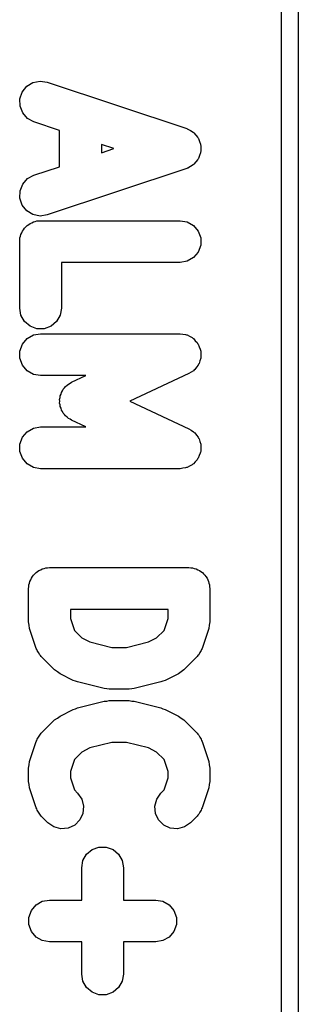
# Model space of a CAD drawing. Extents: x 81 to 161, y -172 to -32.
# Tile 82 of 94: x 86.52 to 88.52, y -64.33 to -57.28. Entities that reach past the tile are written whole.
import ezdxf

# ---------------------------------------------------------------- set-up
doc = ezdxf.new("R2010")
doc.units = 0
doc.header["$MEASUREMENT"] = 0
doc.layers.add('BLACK', color=7, linetype='CONTINUOUS')

msp = doc.modelspace()

# ---------------------------------------------------------------- linework, layer by layer
at = {"layer": 'BLACK', "linetype": 'CONTINUOUS'}
for p, q in [((88.397, -72.2614), (88.397, -42.6468)), ((88.517, -42.712), (88.517, -72.212)), ((86.5701, -57.7602), (86.6145, -57.733)), ((86.6145, -57.733), (86.6655, -57.7225)), ((86.6655, -57.7225), (86.7171, -57.7302)), ((86.7171, -57.7302), (87.7171, -58.0635)), ((86.5212, -57.8505), (86.5377, -57.8011)), ((86.5377, -57.8011), (86.5701, -57.7602)), ((86.5227, -57.9025), (86.5212, -57.8505)), ((86.5418, -57.951), (86.5227, -57.9025)), ((86.5764, -57.99), (86.5418, -57.951)), ((86.6222, -58.0148), (86.5764, -57.99)), ((86.8053, -58.0758), (86.6222, -58.0148)), ((86.8053, -58.3358), (86.8053, -58.0758)), ((87.7171, -58.0635), (87.7207, -58.0655)), ((87.7207, -58.0655), (87.7248, -58.0663)), ((87.7248, -58.0663), (87.7435, -58.0778)), ((87.7435, -58.0778), (87.7629, -58.0883)), ((87.7629, -58.0883), (87.7656, -58.0914)), ((87.7656, -58.0914), (87.7691, -58.0936)), ((87.7691, -58.0936), (87.7828, -58.1108)), ((87.1953, -58.2058), (87.1053, -58.1758)), ((87.1053, -58.1758), (87.1053, -58.2358)), ((87.7828, -58.1108), (87.7974, -58.1273)), ((87.7974, -58.1273), (87.7989, -58.1311)), ((87.7989, -58.1311), (87.8015, -58.1344)), ((87.8015, -58.1344), (87.8085, -58.1553)), ((87.8085, -58.1553), (87.8166, -58.1757)), ((87.8166, -58.1757), (87.8167, -58.1799)), ((87.1053, -58.2358), (87.1953, -58.2058)), ((87.8166, -58.2359), (87.8085, -58.2563)), ((87.8167, -58.2317), (87.8166, -58.2359)), ((87.8167, -58.1799), (87.818, -58.1838)), ((87.818, -58.2278), (87.8167, -58.2317)), ((87.818, -58.1838), (87.8174, -58.2058)), ((87.8174, -58.2058), (87.818, -58.2278)), ((87.7691, -58.318), (87.7656, -58.3202)), ((87.7828, -58.3008), (87.7691, -58.318)), ((87.7974, -58.2843), (87.7828, -58.3008)), ((87.7989, -58.2805), (87.7974, -58.2843)), ((87.8015, -58.2772), (87.7989, -58.2805)), ((87.8085, -58.2563), (87.8015, -58.2772)), ((86.6222, -58.3968), (86.8053, -58.3358)), ((87.7171, -58.3481), (86.7171, -58.6814)), ((87.7207, -58.3461), (87.7171, -58.3481)), ((87.7248, -58.3453), (87.7207, -58.3461)), ((87.7435, -58.3338), (87.7248, -58.3453)), ((87.7629, -58.3233), (87.7435, -58.3338)), ((87.7656, -58.3202), (87.7629, -58.3233)), ((86.5418, -58.4606), (86.5764, -58.4216)), ((86.5764, -58.4216), (86.6222, -58.3968)), ((86.5212, -58.5611), (86.5227, -58.5091)), ((86.5227, -58.5091), (86.5418, -58.4606)), ((86.5377, -58.6106), (86.5212, -58.5611)), ((86.5701, -58.6514), (86.5377, -58.6106)), ((86.6145, -58.6786), (86.5701, -58.6514)), ((86.5946, -58.7426), (86.607, -58.7381)), ((86.607, -58.7381), (86.6183, -58.7315)), ((86.6655, -58.6891), (86.6145, -58.6786)), ((86.6183, -58.7315), (86.6312, -58.7292)), ((86.6312, -58.7292), (86.6436, -58.7248)), ((86.6436, -58.7248), (86.6567, -58.7248)), ((86.6567, -58.7248), (86.6696, -58.7225)), ((86.7171, -58.6814), (86.6655, -58.6891)), ((86.6696, -58.7225), (87.6696, -58.7225)), ((87.6696, -58.7225), (87.7209, -58.7315)), ((87.7209, -58.7315), (87.766, -58.7576)), ((86.5287, -58.8212), (86.5352, -58.8098)), ((86.5352, -58.8098), (86.5397, -58.7975)), ((86.5397, -58.7975), (86.5481, -58.7874)), ((86.5481, -58.7874), (86.5547, -58.7761)), ((86.5547, -58.7761), (86.5648, -58.7676)), ((86.5648, -58.7676), (86.5732, -58.7576)), ((86.5732, -58.7576), (86.5846, -58.751)), ((86.5846, -58.751), (86.5946, -58.7426)), ((87.766, -58.7576), (87.7995, -58.7975)), ((87.7995, -58.7975), (87.8173, -58.8464)), ((86.5196, -58.8725), (86.5219, -58.8596)), ((86.5196, -59.3487), (86.5196, -58.8725)), ((86.5219, -58.8464), (86.5264, -58.8341)), ((86.5219, -58.8596), (86.5219, -58.8464)), ((86.5264, -58.8341), (86.5287, -58.8212)), ((87.8173, -58.8464), (87.8173, -58.8985)), ((87.7995, -58.9475), (87.766, -58.9874)), ((87.8173, -58.8985), (87.7995, -58.9475)), ((87.6696, -59.0225), (86.8196, -59.0225)), ((86.8196, -59.0225), (86.8196, -59.3487)), ((87.7209, -59.0134), (87.6696, -59.0225)), ((87.766, -58.9874), (87.7209, -59.0134)), ((86.5287, -59.4), (86.5196, -59.3487)), ((86.8196, -59.3487), (86.8106, -59.4)), ((86.5547, -59.4451), (86.5287, -59.4)), ((86.5946, -59.4786), (86.5547, -59.4451)), ((86.7845, -59.4451), (86.7446, -59.4786)), ((86.8106, -59.4), (86.7845, -59.4451)), ((86.6436, -59.4964), (86.5946, -59.4786)), ((86.6957, -59.4964), (86.6436, -59.4964)), ((86.7446, -59.4786), (86.6957, -59.4964)), ((86.5397, -59.607), (86.5732, -59.5671)), ((86.5732, -59.5671), (86.6183, -59.541)), ((86.6183, -59.541), (86.6696, -59.532)), ((86.6696, -59.532), (87.6696, -59.532)), ((87.6696, -59.532), (87.6889, -59.5354)), ((87.6889, -59.5354), (87.7084, -59.5371)), ((87.7084, -59.5371), (87.7144, -59.5399)), ((87.7144, -59.5399), (87.7209, -59.541)), ((87.7209, -59.541), (87.7379, -59.5508)), ((87.7379, -59.5508), (87.7556, -59.5591)), ((87.7556, -59.5591), (87.7603, -59.5638)), ((87.7603, -59.5638), (87.766, -59.5671)), ((87.766, -59.5671), (87.7786, -59.5821)), ((87.7786, -59.5821), (87.7925, -59.5959)), ((86.5219, -59.656), (86.5397, -59.607)), ((86.5219, -59.708), (86.5219, -59.656)), ((87.7925, -59.5959), (87.7953, -59.6019)), ((87.7953, -59.6019), (87.7995, -59.607)), ((87.7995, -59.607), (87.8062, -59.6254)), ((87.8062, -59.6254), (87.8145, -59.6431)), ((87.8145, -59.6431), (87.8151, -59.6497)), ((87.8151, -59.6497), (87.8173, -59.656)), ((87.8173, -59.656), (87.8173, -59.6755)), ((86.5397, -59.757), (86.5219, -59.708)), ((87.8106, -59.7264), (87.8056, -59.7454)), ((87.8173, -59.708), (87.8106, -59.7264)), ((87.8173, -59.6755), (87.8191, -59.695)), ((87.8191, -59.695), (87.8173, -59.7014)), ((87.8173, -59.7014), (87.8173, -59.708)), ((86.5732, -59.7969), (86.5397, -59.757)), ((86.6183, -59.823), (86.5732, -59.7969)), ((87.766, -59.7969), (87.7491, -59.8067)), ((87.7703, -59.7918), (87.766, -59.7969)), ((87.7757, -59.788), (87.7703, -59.7918)), ((87.7869, -59.772), (87.7757, -59.788)), ((87.7995, -59.757), (87.7869, -59.772)), ((87.8018, -59.7508), (87.7995, -59.757)), ((87.8056, -59.7454), (87.8018, -59.7508)), ((86.6696, -59.832), (86.6183, -59.823)), ((86.9935, -59.832), (86.6696, -59.832)), ((86.8919, -59.8794), (86.9935, -59.832)), ((87.7331, -59.8179), (87.31, -60.0153)), ((87.7491, -59.8067), (87.7331, -59.8179)), ((86.8269, -59.9412), (86.8325, -59.9293)), ((86.8325, -59.9293), (86.8417, -59.92)), ((86.8417, -59.92), (86.8492, -59.9093)), ((86.8492, -59.9093), (86.86, -59.9017)), ((86.86, -59.9017), (86.8693, -59.8924)), ((86.8693, -59.8924), (86.8812, -59.8869)), ((86.8812, -59.8869), (86.8919, -59.8794)), ((86.8059, -60.0023), (86.8093, -59.9896)), ((86.807, -60.0153), (86.8059, -60.0023)), ((86.8093, -59.9896), (86.8105, -59.9765)), ((86.8105, -59.9765), (86.816, -59.9646)), ((86.816, -59.9646), (86.8194, -59.952)), ((86.8194, -59.952), (86.8269, -59.9412)), ((86.8059, -60.0284), (86.807, -60.0153)), ((86.8093, -60.0411), (86.8059, -60.0284)), ((86.8105, -60.0542), (86.8093, -60.0411)), ((86.816, -60.066), (86.8105, -60.0542)), ((86.8194, -60.0787), (86.816, -60.066)), ((86.8269, -60.0895), (86.8194, -60.0787)), ((87.31, -60.0153), (87.7331, -60.2127)), ((86.8325, -60.1014), (86.8269, -60.0895)), ((86.8417, -60.1106), (86.8325, -60.1014)), ((86.8492, -60.1214), (86.8417, -60.1106)), ((86.86, -60.1289), (86.8492, -60.1214)), ((86.8693, -60.1382), (86.86, -60.1289)), ((86.8812, -60.1438), (86.8693, -60.1382)), ((86.8919, -60.1513), (86.8812, -60.1438)), ((86.9935, -60.1987), (86.8919, -60.1513)), ((86.5732, -60.2338), (86.6183, -60.2077)), ((86.6183, -60.2077), (86.6696, -60.1987)), ((86.6696, -60.1987), (86.9935, -60.1987)), ((87.7331, -60.2127), (87.7491, -60.224)), ((86.5219, -60.3226), (86.5397, -60.2737)), ((86.5397, -60.2737), (86.5732, -60.2338)), ((87.7491, -60.224), (87.766, -60.2338)), ((87.766, -60.2338), (87.7703, -60.2388)), ((87.7703, -60.2388), (87.7757, -60.2426)), ((87.7757, -60.2426), (87.7869, -60.2587)), ((87.7869, -60.2587), (87.7995, -60.2737)), ((87.7995, -60.2737), (87.8018, -60.2799)), ((87.8018, -60.2799), (87.8056, -60.2853)), ((87.8056, -60.2853), (87.8106, -60.3042)), ((86.5219, -60.3747), (86.5219, -60.3226)), ((87.8106, -60.3042), (87.8173, -60.3226)), ((87.8173, -60.3226), (87.8173, -60.3292)), ((87.8173, -60.3292), (87.8191, -60.3356)), ((87.8191, -60.3356), (87.8173, -60.3551)), ((87.8173, -60.3551), (87.8173, -60.3747)), ((86.5397, -60.4237), (86.5219, -60.3747)), ((86.5732, -60.4636), (86.5397, -60.4237)), ((87.7953, -60.4287), (87.7925, -60.4347)), ((87.7995, -60.4237), (87.7953, -60.4287)), ((87.8062, -60.4053), (87.7995, -60.4237)), ((87.8145, -60.3875), (87.8062, -60.4053)), ((87.8151, -60.3809), (87.8145, -60.3875)), ((87.8173, -60.3747), (87.8151, -60.3809)), ((86.6183, -60.4896), (86.5732, -60.4636)), ((86.6696, -60.4987), (86.6183, -60.4896)), ((87.6696, -60.4987), (86.6696, -60.4987)), ((87.6889, -60.4953), (87.6696, -60.4987)), ((87.7084, -60.4936), (87.6889, -60.4953)), ((87.7144, -60.4908), (87.7084, -60.4936)), ((87.7209, -60.4896), (87.7144, -60.4908)), ((87.7379, -60.4798), (87.7209, -60.4896)), ((87.7556, -60.4716), (87.7379, -60.4798)), ((87.7603, -60.4669), (87.7556, -60.4716)), ((87.766, -60.4636), (87.7603, -60.4669)), ((87.7786, -60.4486), (87.766, -60.4636)), ((87.7925, -60.4347), (87.7786, -60.4486)), ((86.6947, -61.2138), (86.7071, -61.2093)), ((86.7071, -61.2093), (86.7202, -61.2093)), ((86.7202, -61.2093), (86.7331, -61.207)), ((86.7331, -61.207), (87.7331, -61.207)), ((87.7331, -61.207), (87.746, -61.2093)), ((87.746, -61.2093), (87.7592, -61.2093)), ((87.7592, -61.2093), (87.7715, -61.2138)), ((86.6032, -61.282), (86.6116, -61.272)), ((86.6116, -61.272), (86.6182, -61.2606)), ((86.6182, -61.2606), (86.6283, -61.2522)), ((86.6283, -61.2522), (86.6367, -61.2421)), ((86.6367, -61.2421), (86.6481, -61.2356)), ((86.6481, -61.2356), (86.6581, -61.2271)), ((86.6581, -61.2271), (86.6705, -61.2227)), ((86.6705, -61.2227), (86.6818, -61.2161)), ((86.6818, -61.2161), (86.6947, -61.2138)), ((87.7715, -61.2138), (87.7844, -61.2161)), ((87.7844, -61.2161), (87.7958, -61.2227)), ((87.7958, -61.2227), (87.8081, -61.2271)), ((87.8081, -61.2271), (87.8182, -61.2356)), ((87.8182, -61.2356), (87.8295, -61.2421)), ((87.8295, -61.2421), (87.838, -61.2522)), ((87.838, -61.2522), (87.848, -61.2606)), ((87.848, -61.2606), (87.8546, -61.272)), ((87.8546, -61.272), (87.863, -61.282)), ((86.5831, -61.357), (86.5854, -61.3441)), ((86.5854, -61.331), (86.5899, -61.3187)), ((86.5854, -61.3441), (86.5854, -61.331)), ((86.5899, -61.3187), (86.5922, -61.3057)), ((86.5922, -61.3057), (86.5987, -61.2944)), ((86.5987, -61.2944), (86.6032, -61.282)), ((87.863, -61.282), (87.8675, -61.2944)), ((87.8675, -61.2944), (87.8741, -61.3057)), ((87.8741, -61.3057), (87.8764, -61.3187)), ((87.8764, -61.3187), (87.8808, -61.331)), ((87.8808, -61.331), (87.8808, -61.3441)), ((87.8808, -61.3441), (87.8831, -61.357)), ((86.5831, -61.5951), (86.5831, -61.357)), ((87.8831, -61.357), (87.8831, -61.5951)), ((86.8831, -61.507), (86.8831, -61.5708)), ((87.5831, -61.507), (86.8831, -61.507)), ((87.5831, -61.5708), (87.5831, -61.507)), ((86.5873, -61.6188), (86.5831, -61.5951)), ((86.5908, -61.6426), (86.5873, -61.6188)), ((86.8831, -61.5708), (86.9118, -61.657)), ((87.5544, -61.657), (87.5831, -61.5708)), ((87.8789, -61.6188), (87.8754, -61.6426)), ((87.8831, -61.5951), (87.8789, -61.6188)), ((86.6384, -61.7854), (86.5908, -61.6426)), ((86.9118, -61.657), (86.9648, -61.71)), ((87.5014, -61.71), (87.5544, -61.657)), ((87.8754, -61.6426), (87.8278, -61.7854)), ((86.9648, -61.71), (87.0236, -61.7393)), ((87.0236, -61.7393), (87.1802, -61.7785)), ((87.2861, -61.7785), (87.4427, -61.7393)), ((87.4427, -61.7393), (87.5014, -61.71)), ((86.6426, -61.793), (86.6384, -61.7854)), ((86.6448, -61.8014), (86.6426, -61.793)), ((86.6549, -61.8158), (86.6448, -61.8014)), ((86.6632, -61.8312), (86.6549, -61.8158)), ((86.6697, -61.837), (86.6632, -61.8312)), ((86.6747, -61.8441), (86.6697, -61.837)), ((86.7699, -61.9393), (86.6747, -61.8441)), ((87.1802, -61.7785), (87.2861, -61.7785)), ((87.7916, -61.8441), (87.6963, -61.9393)), ((87.7965, -61.837), (87.7916, -61.8441)), ((87.803, -61.8312), (87.7965, -61.837)), ((87.8114, -61.8158), (87.803, -61.8312)), ((87.8214, -61.8014), (87.8114, -61.8158)), ((87.8237, -61.793), (87.8214, -61.8014)), ((87.8278, -61.7854), (87.8237, -61.793)), ((86.7896, -61.9531), (86.7699, -61.9393)), ((86.8089, -61.9674), (86.7896, -61.9531)), ((86.9041, -62.015), (86.8089, -61.9674)), ((87.6573, -61.9674), (87.5621, -62.015)), ((87.6766, -61.9531), (87.6573, -61.9674)), ((87.6963, -61.9393), (87.6766, -61.9531)), ((86.9199, -62.0197), (86.9041, -62.015)), ((86.9348, -62.0264), (86.9199, -62.0197)), ((87.1253, -62.074), (86.9348, -62.0264)), ((87.5314, -62.0264), (87.3409, -62.074)), ((87.5464, -62.0197), (87.5314, -62.0264)), ((87.5621, -62.015), (87.5464, -62.0197)), ((87.1436, -62.0753), (87.1253, -62.074)), ((87.1617, -62.0785), (87.1436, -62.0753)), ((87.3045, -62.0785), (87.1617, -62.0785)), ((87.3226, -62.0753), (87.3045, -62.0785)), ((87.3409, -62.074), (87.3226, -62.0753)), ((86.9348, -62.2115), (87.1253, -62.1639)), ((87.1253, -62.1639), (87.1436, -62.1626)), ((87.1436, -62.1626), (87.1617, -62.1594)), ((87.1617, -62.1594), (87.3045, -62.1594)), ((87.3045, -62.1594), (87.3226, -62.1626)), ((87.3226, -62.1626), (87.3409, -62.1639)), ((87.3409, -62.1639), (87.5314, -62.2115)), ((86.8089, -62.2705), (86.9041, -62.2229)), ((86.9041, -62.2229), (86.9199, -62.2182)), ((86.9199, -62.2182), (86.9348, -62.2115)), ((87.5314, -62.2115), (87.5464, -62.2182)), ((87.5464, -62.2182), (87.5621, -62.2229)), ((87.5621, -62.2229), (87.6573, -62.2705)), ((86.6747, -62.3938), (86.7699, -62.2986)), ((86.7699, -62.2986), (86.7896, -62.2848)), ((86.7896, -62.2848), (86.8089, -62.2705)), ((87.6573, -62.2705), (87.6766, -62.2848)), ((87.6766, -62.2848), (87.6963, -62.2986)), ((87.6963, -62.2986), (87.7916, -62.3938)), ((86.6549, -62.4221), (86.6632, -62.4067)), ((86.6632, -62.4067), (86.6697, -62.4009)), ((86.6697, -62.4009), (86.6747, -62.3938)), ((87.7916, -62.3938), (87.7965, -62.4009)), ((87.7965, -62.4009), (87.803, -62.4067)), ((87.803, -62.4067), (87.8114, -62.4221)), ((86.5908, -62.5953), (86.6384, -62.4525)), ((86.6384, -62.4525), (86.6426, -62.4449)), ((86.6426, -62.4449), (86.6448, -62.4365)), ((86.6448, -62.4365), (86.6549, -62.4221)), ((87.1802, -62.4594), (87.0236, -62.4986)), ((87.2861, -62.4594), (87.1802, -62.4594)), ((87.4427, -62.4986), (87.2861, -62.4594)), ((87.8114, -62.4221), (87.8214, -62.4365)), ((87.8214, -62.4365), (87.8237, -62.4449)), ((87.8237, -62.4449), (87.8278, -62.4525)), ((87.8278, -62.4525), (87.8754, -62.5953)), ((86.9648, -62.5279), (86.9118, -62.5809)), ((87.0236, -62.4986), (86.9648, -62.5279)), ((87.5014, -62.5279), (87.4427, -62.4986)), ((87.5544, -62.5809), (87.5014, -62.5279)), ((86.5831, -62.6428), (86.5873, -62.6191)), ((86.5873, -62.6191), (86.5908, -62.5953)), ((86.9118, -62.5809), (86.8831, -62.6671)), ((87.5831, -62.6671), (87.5544, -62.5809)), ((87.8754, -62.5953), (87.8789, -62.6191)), ((87.8789, -62.6191), (87.8831, -62.6428)), ((86.5831, -62.738), (86.5831, -62.6428)), ((86.8831, -62.6671), (86.8831, -62.7137)), ((87.5831, -62.7137), (87.5831, -62.6671)), ((87.8831, -62.6428), (87.8831, -62.738)), ((86.5873, -62.7617), (86.5831, -62.738)), ((86.8831, -62.7137), (86.9118, -62.7998)), ((87.5544, -62.7998), (87.5831, -62.7137)), ((87.8831, -62.738), (87.8789, -62.7617)), ((86.5908, -62.7854), (86.5873, -62.7617)), ((86.6384, -62.9283), (86.5908, -62.7854)), ((86.9118, -62.7998), (86.9344, -62.8224)), ((86.9344, -62.8224), (86.9643, -62.8651)), ((87.5019, -62.8651), (87.5318, -62.8224)), ((87.5318, -62.8224), (87.5544, -62.7998)), ((87.8754, -62.7854), (87.8278, -62.9283)), ((87.8789, -62.7617), (87.8754, -62.7854)), ((86.9643, -62.8651), (86.9778, -62.9154)), ((87.4885, -62.9154), (87.5019, -62.8651)), ((86.6426, -62.9359), (86.6384, -62.9283)), ((86.6448, -62.9442), (86.6426, -62.9359)), ((86.6549, -62.9586), (86.6448, -62.9442)), ((86.6632, -62.9741), (86.6549, -62.9586)), ((86.9732, -62.9673), (86.9512, -63.0145)), ((86.9778, -62.9154), (86.9732, -62.9673)), ((87.493, -62.9673), (87.4885, -62.9154)), ((87.515, -63.0145), (87.493, -62.9673)), ((87.8114, -62.9586), (87.803, -62.9741)), ((87.8214, -62.9443), (87.8114, -62.9586)), ((87.8237, -62.9359), (87.8214, -62.9443)), ((87.8278, -62.9283), (87.8237, -62.9359)), ((86.6697, -62.9798), (86.6632, -62.9741)), ((86.6747, -62.9869), (86.6697, -62.9798)), ((86.7223, -63.0345), (86.6747, -62.9869)), ((86.765, -63.0644), (86.7223, -63.0345)), ((86.9512, -63.0145), (86.9144, -63.0513)), ((87.5518, -63.0513), (87.515, -63.0145)), ((87.7439, -63.0345), (87.7013, -63.0644)), ((87.7916, -62.9869), (87.7439, -63.0345)), ((87.7965, -62.9798), (87.7916, -62.9869)), ((87.803, -62.9741), (87.7965, -62.9798)), ((86.8153, -63.0779), (86.765, -63.0644)), ((86.8672, -63.0734), (86.8153, -63.0779)), ((86.9144, -63.0513), (86.8672, -63.0734)), ((87.5991, -63.0734), (87.5518, -63.0513)), ((87.651, -63.0779), (87.5991, -63.0734)), ((87.7013, -63.0644), (87.651, -63.0779)), ((86.9992, -63.2606), (87.0391, -63.2271)), ((87.0391, -63.2271), (87.088, -63.2093)), ((87.088, -63.2093), (87.1401, -63.2093)), ((87.1401, -63.2093), (87.1891, -63.2271)), ((87.1891, -63.2271), (87.229, -63.2606)), ((86.9641, -63.357), (86.9731, -63.3057)), ((86.9731, -63.3057), (86.9992, -63.2606)), ((87.229, -63.2606), (87.255, -63.3057)), ((87.255, -63.3057), (87.2641, -63.357)), ((86.9641, -63.588), (86.9641, -63.357)), ((87.2641, -63.357), (87.2641, -63.588)), ((86.6367, -63.6231), (86.6818, -63.597)), ((86.6818, -63.597), (86.7331, -63.588)), ((86.7331, -63.588), (86.9641, -63.588)), ((87.2641, -63.588), (87.495, -63.588)), ((87.495, -63.588), (87.5463, -63.597)), ((87.5463, -63.597), (87.5914, -63.6231)), ((86.5854, -63.712), (86.6032, -63.663)), ((86.6032, -63.663), (86.6367, -63.6231)), ((87.5914, -63.6231), (87.6249, -63.663)), ((87.6249, -63.663), (87.6427, -63.712)), ((86.5854, -63.764), (86.5854, -63.712)), ((87.6427, -63.712), (87.6427, -63.764)), ((86.6032, -63.813), (86.5854, -63.764)), ((86.6367, -63.8529), (86.6032, -63.813)), ((87.6249, -63.813), (87.5914, -63.8529)), ((87.6427, -63.764), (87.6249, -63.813)), ((86.6818, -63.879), (86.6367, -63.8529)), ((86.7331, -63.888), (86.6818, -63.879)), ((86.9641, -63.888), (86.7331, -63.888)), ((86.9641, -64.119), (86.9641, -63.888)), ((87.495, -63.888), (87.2641, -63.888)), ((87.2641, -63.888), (87.2641, -64.119)), ((87.5463, -63.879), (87.495, -63.888)), ((87.5914, -63.8529), (87.5463, -63.879)), ((86.9731, -64.1703), (86.9641, -64.119)), ((86.9992, -64.2154), (86.9731, -64.1703)), ((87.255, -64.1703), (87.229, -64.2154)), ((87.2641, -64.119), (87.255, -64.1703)), ((87.0391, -64.2489), (86.9992, -64.2154)), ((87.229, -64.2154), (87.1891, -64.2489)), ((87.088, -64.2667), (87.0391, -64.2489)), ((87.1401, -64.2667), (87.088, -64.2667)), ((87.1891, -64.2489), (87.1401, -64.2667))]:
    msp.add_line(p, q, dxfattribs=at)

doc.saveas('drawing.dxf')
